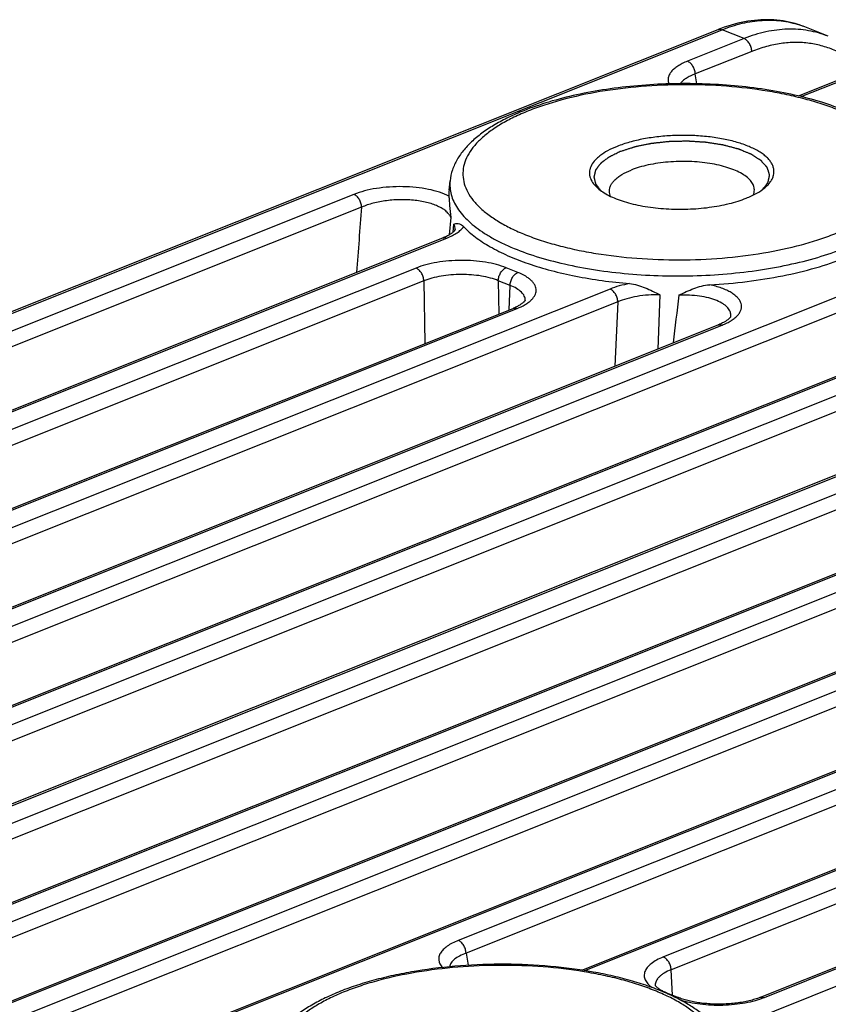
# Model space of a CAD drawing. Header units: millimetres. Extents: x 87 to 484, y 102 to 397.
# Tile 13 of 37: x 146 to 164, y 223 to 245. Entities that reach past the tile are written whole.
import ezdxf

# ---------------------------------------------------------------- set-up
doc = ezdxf.new("R2010")
doc.units = ezdxf.units.MM
doc.header["$LTSCALE"] = 32.67
doc.layers.add('00_COMPONENTS', color=7, linetype='CONTINUOUS')

msp = doc.modelspace()

# ---------------------------------------------------------------- linework, layer by layer
at = {"layer": '00_COMPONENTS'}
for p, q in [((163.627, 245.35), (163.629, 245.349)), ((163.747, 245.306), (163.747, 245.306)), ((164.285, 245.091), (163.747, 245.306)), ((125.875, 230.914), (161.775, 245.244)), ((125.965, 230.911), (161.866, 245.24)), ((162.368, 245.039), (161.866, 245.24)), ((162.368, 245.039), (161.08, 244.525)), ((162.545, 244.748), (161.256, 244.234)), ((161.292, 244.012), (161.256, 244.234)), ((161.292, 244.012), (161.256, 244.234)), ((163.606, 243.734), (164.575, 244.121)), ((163.668, 243.72), (164.666, 244.118)), ((155.655, 241.591), (155.677, 241.803)), ((153.487, 241.494), (133.945, 233.694)), ((170.768, 241.672), (134.868, 227.342)), ((170.945, 241.38), (135.045, 227.05)), ((153.664, 241.203), (134.121, 233.403)), ((155.691, 240.97), (155.658, 240.573)), ((155.746, 240.635), (155.764, 240.819)), ((137.075, 226.424), (172.975, 240.754)), ((137.166, 226.42), (173.066, 240.75)), ((155.793, 240.692), (155.793, 240.693)), ((155.793, 240.692), (155.793, 240.693)), ((155.793, 240.692), (155.793, 240.692)), ((136.472, 232.903), (155.513, 240.504)), ((136.533, 232.888), (155.604, 240.501)), ((173.568, 240.549), (137.668, 226.219)), ((173.745, 240.258), (137.845, 225.928)), ((154.902, 239.819), (138.13, 233.124)), ((157.221, 239.718), (156.952, 239.825)), ((155.079, 239.528), (138.306, 232.833)), ((139.875, 225.301), (175.776, 239.631)), ((139.966, 225.298), (175.866, 239.628)), ((155.079, 239.528), (155.1, 238.099)), ((156.775, 239.531), (156.786, 238.772)), ((157.044, 239.423), (156.775, 239.531)), ((159.318, 239.341), (139.315, 231.357)), ((176.368, 239.427), (140.468, 225.097)), ((157.022, 238.866), (157.044, 239.423)), ((159.494, 239.05), (139.491, 231.066)), ((176.545, 239.135), (140.645, 224.805)), ((157.387, 239.088), (157.387, 239.089)), ((157.387, 239.088), (157.387, 239.089)), ((159.494, 239.05), (159.426, 237.585)), ((160.452, 239.21), (160.404, 237.976)), ((140.337, 232.206), (157.11, 238.901)), ((140.428, 232.203), (157.201, 238.898)), ((162.064, 238.718), (162.064, 238.718)), ((141.271, 230.339), (161.776, 238.523)), ((141.362, 230.336), (161.867, 238.52)), ((142.675, 224.179), (178.576, 238.508)), ((142.766, 224.175), (178.666, 238.505)), ((179.168, 238.304), (143.268, 223.974)), ((179.345, 238.013), (143.445, 223.683)), ((145.475, 223.056), (181.376, 237.386)), ((145.566, 223.053), (181.467, 237.383)), ((181.969, 237.182), (146.068, 222.852)), ((182.145, 236.89), (146.245, 222.56)), ((148.276, 221.933), (184.176, 236.263)), ((148.366, 221.93), (184.267, 236.26)), ((176.369, 232.706), (155.864, 224.522)), ((176.546, 232.415), (156.041, 224.231)), ((158.676, 223.845), (178.326, 231.688)), ((158.746, 223.833), (178.416, 231.685)), ((177.303, 230.839), (160.531, 224.144)), ((177.48, 230.548), (160.707, 223.853)), ((181.307, 230.197), (162.127, 222.541)), ((162.738, 223.226), (179.511, 229.921)), ((162.829, 223.223), (179.601, 229.918)), ((156.041, 224.231), (156.092, 223.955)), ((156.041, 224.231), (156.092, 223.955)), ((160.739, 223.273), (160.707, 223.853)), ((160.348, 223.499), (160.348, 223.499)), ((160.605, 223.327), (160.874, 223.219))]:
    msp.add_line(p, q, dxfattribs=at)
for points in [[(163.747, 245.306), (163.727, 245.314), (163.662, 245.338), (163.597, 245.36), (163.53, 245.38), (163.463, 245.398), (163.395, 245.414), (163.326, 245.428), (163.256, 245.44), (163.186, 245.45), (163.115, 245.458), (163.044, 245.464), (162.972, 245.468), (162.899, 245.469), (162.826, 245.469), (162.752, 245.466), (162.678, 245.461), (162.604, 245.454), (162.529, 245.445), (162.453, 245.434), (162.378, 245.421), (162.302, 245.406), (162.225, 245.388), (162.149, 245.369), (162.072, 245.347), (161.995, 245.323), (161.918, 245.297), (161.841, 245.269), (161.775, 245.244)], [(155.793, 240.693), (155.793, 240.693), (155.793, 240.693), (155.793, 240.691), (155.792, 240.689), (155.79, 240.686), (155.788, 240.682), (155.785, 240.677), (155.781, 240.672), (155.777, 240.666), (155.771, 240.66), (155.765, 240.653), (155.758, 240.646), (155.75, 240.639), (155.741, 240.631), (155.731, 240.623), (155.72, 240.614), (155.708, 240.606), (155.695, 240.597), (155.682, 240.588), (155.667, 240.578), (155.651, 240.569), (155.634, 240.56), (155.615, 240.55), (155.595, 240.54), (155.574, 240.53), (155.552, 240.52), (155.528, 240.51), (155.513, 240.504)], [(157.387, 239.089), (157.387, 239.088), (157.387, 239.088), (157.387, 239.087), (157.386, 239.084), (157.384, 239.081), (157.382, 239.077), (157.379, 239.073), (157.375, 239.068), (157.371, 239.062), (157.365, 239.056), (157.359, 239.049), (157.352, 239.042), (157.344, 239.034), (157.335, 239.026), (157.325, 239.018), (157.314, 239.01), (157.303, 239.001), (157.29, 238.993), (157.276, 238.984), (157.261, 238.975), (157.245, 238.965), (157.228, 238.956), (157.21, 238.946), (157.191, 238.936), (157.17, 238.927), (157.148, 238.917), (157.124, 238.907), (157.11, 238.901)], [(162.064, 238.718), (162.064, 238.718), (162.063, 238.716), (162.062, 238.714), (162.061, 238.711), (162.059, 238.708), (162.056, 238.703), (162.053, 238.698), (162.049, 238.693), (162.043, 238.687), (162.037, 238.68), (162.031, 238.673), (162.023, 238.666), (162.015, 238.658), (162.005, 238.65), (161.995, 238.642), (161.984, 238.633), (161.971, 238.624), (161.958, 238.615), (161.944, 238.606), (161.929, 238.597), (161.913, 238.588), (161.896, 238.578), (161.877, 238.569), (161.857, 238.559), (161.836, 238.549), (161.814, 238.539), (161.79, 238.529), (161.776, 238.523)], [(160.605, 223.327), (160.591, 223.333), (160.569, 223.343), (160.547, 223.352), (160.527, 223.362), (160.509, 223.371), (160.491, 223.38), (160.475, 223.389), (160.46, 223.398), (160.446, 223.407), (160.433, 223.416), (160.422, 223.424), (160.411, 223.432), (160.401, 223.44), (160.392, 223.448), (160.384, 223.455), (160.376, 223.462), (160.37, 223.469), (160.365, 223.475), (160.36, 223.481), (160.356, 223.486), (160.353, 223.49), (160.351, 223.494), (160.349, 223.497), (160.348, 223.499), (160.348, 223.5)], [(162.738, 223.226), (162.723, 223.22), (162.697, 223.21), (162.67, 223.201), (162.642, 223.191), (162.612, 223.182), (162.582, 223.173), (162.551, 223.164), (162.519, 223.156), (162.487, 223.148), (162.453, 223.14), (162.419, 223.132), (162.383, 223.125), (162.348, 223.119), (162.311, 223.112), (162.274, 223.106), (162.236, 223.101), (162.198, 223.096), (162.16, 223.091), (162.12, 223.087), (162.081, 223.083), (162.041, 223.08), (162.001, 223.077), (161.961, 223.075), (161.921, 223.073), (161.88, 223.072), (161.84, 223.071), (161.799, 223.071), (161.758, 223.071), (161.718, 223.071), (161.677, 223.073), (161.637, 223.074), (161.597, 223.076), (161.557, 223.079), (161.518, 223.082), (161.479, 223.085), (161.44, 223.089), (161.402, 223.094), (161.364, 223.099), (161.327, 223.104), (161.29, 223.11), (161.254, 223.116), (161.219, 223.122), (161.184, 223.129), (161.15, 223.136), (161.117, 223.144), (161.085, 223.152), (161.054, 223.16), (161.024, 223.168), (160.995, 223.177), (160.966, 223.186), (160.939, 223.195), (160.913, 223.205), (160.887, 223.214), (160.874, 223.219)]]:
    msp.add_lwpolyline(points, dxfattribs=at)
for centre, radius, start, end in [((162.974, 243.375), 2.08, 70.0681, 71.6246), ((162.975, 243.38), 2.075, 69.2338, 70.0677), ((162.976, 243.383), 2.072, 68.1553, 69.2338), ((156.502, 241.501), 0.852, 173.9257, 183.1213), ((706.093, 196.912), 554.202, 175.41604, 175.56995), ((155.592, 240.711), 0.203, 354.7888, 355.9593), ((157.196, 239.094), 0.191, 357.7899, 358.201), ((688.588, 173.629), 531.761, 172.91652, 173.03477)]:
    msp.add_arc(centre, radius, start, end, dxfattribs=at)
for points, knots in [([(161.866, 245.24), (162.016, 245.3), (162.316, 245.397), (162.772, 245.467), (163.212, 245.456), (163.493, 245.394), (163.627, 245.35)], [0, 0, 0, 0, 0.269062, 0.523284, 0.765542, 1, 1, 1, 1]), ([(161.775, 245.244), (161.789, 245.249), (161.82, 245.254), (161.851, 245.246), (161.866, 245.24)], [0, 0, 0, 0, 0.477451, 1, 1, 1, 1]), ([(164.285, 245.091), (164.14, 245.149), (163.834, 245.235), (163.352, 245.268), (162.855, 245.205), (162.529, 245.104), (162.368, 245.039)], [0, 0, 0, 0, 0.238461, 0.481504, 0.7341, 1, 1, 1, 1]), ([(162.545, 244.748), (162.544, 244.779), (162.532, 244.841), (162.494, 244.927), (162.439, 244.997), (162.392, 245.029), (162.368, 245.039)], [0, 0, 0, 0, 0.259792, 0.527217, 0.779691, 1, 1, 1, 1]), ([(164.988, 244.417), (164.907, 244.486), (164.737, 244.613), (164.459, 244.765), (164.163, 244.874), (163.854, 244.939), (163.533, 244.959), (163.205, 244.934), (162.872, 244.865), (162.653, 244.791), (162.545, 244.748)], [0, 0, 0, 0, 0.123278, 0.244383, 0.36467, 0.485552, 0.6084, 0.734448, 0.864722, 1, 1, 1, 1]), ([(161.08, 244.525), (161.04, 244.509), (160.964, 244.476), (160.862, 244.418), (160.778, 244.356), (160.711, 244.291), (160.665, 244.222), (160.639, 244.15), (160.635, 244.077), (160.648, 244.03), (160.658, 244.008)], [0, 0, 0, 0, 0.174386, 0.332319, 0.473357, 0.598019, 0.708235, 0.807832, 0.90271, 1, 1, 1, 1]), ([(161.256, 244.234), (161.255, 244.265), (161.244, 244.327), (161.206, 244.412), (161.151, 244.482), (161.104, 244.515), (161.08, 244.525)], [0, 0, 0, 0, 0.259792, 0.527217, 0.779691, 1, 1, 1, 1]), ([(161.256, 244.234), (161.218, 244.22), (161.146, 244.191), (161.05, 244.138), (160.974, 244.081), (160.935, 244.036), (160.921, 244.013)], [0, 0, 0, 0, 0.302759, 0.570188, 0.8017, 1, 1, 1, 1]), ([(166.222, 241.892), (166.215, 241.955), (166.188, 242.081), (166.117, 242.263), (166.018, 242.436), (165.893, 242.599), (165.744, 242.753), (165.51, 242.952), (165.16, 243.177), (164.675, 243.407), (164.121, 243.604), (163.506, 243.766), (162.842, 243.889), (162.14, 243.973), (161.415, 244.016), (160.681, 244.016), (159.952, 243.975), (159.243, 243.892), (158.567, 243.769), (157.938, 243.609), (157.541, 243.473), (157.354, 243.398)], [0, 0, 0, 0, 0.019643, 0.039545, 0.059899, 0.080926, 0.10284, 0.125826, 0.175508, 0.230634, 0.291207, 0.356774, 0.42656, 0.499568, 0.574649, 0.650568, 0.726052, 0.799848, 0.870773, 0.937776, 1, 1, 1, 1]), ([(164.435, 240.6), (164.547, 240.644), (164.76, 240.737), (165.056, 240.894), (165.312, 241.062), (165.528, 241.239), (165.7, 241.423), (165.826, 241.615), (165.906, 241.812), (165.936, 242.012), (165.916, 242.212), (165.847, 242.409), (165.729, 242.6), (165.566, 242.784), (165.359, 242.96), (165.111, 243.126), (164.823, 243.281), (164.498, 243.424), (164.139, 243.553), (163.75, 243.667), (163.334, 243.766), (162.74, 243.876), (161.959, 243.967), (160.997, 244.002), (160.034, 243.961), (159.106, 243.848), (158.374, 243.693), (157.834, 243.533), (157.583, 243.443), (157.463, 243.395)], [0, 0, 0, 0, 0.03164, 0.060853, 0.087562, 0.111782, 0.133641, 0.153422, 0.171594, 0.18883, 0.20595, 0.223795, 0.243084, 0.264344, 0.287906, 0.313934, 0.342472, 0.373466, 0.406789, 0.44226, 0.479651, 0.518702, 0.600578, 0.685363, 0.770335, 0.852761, 0.930059, 0.966074, 1, 1, 1, 1]), ([(157.354, 243.398), (157.238, 243.352), (157.017, 243.256), (156.707, 243.092), (156.432, 242.915), (156.193, 242.724), (155.993, 242.517), (155.835, 242.295), (155.724, 242.056), (155.686, 241.887), (155.677, 241.803)], [0, 0, 0, 0, 0.154185, 0.298577, 0.433291, 0.558914, 0.676589, 0.787992, 0.895142, 1, 1, 1, 1]), ([(157.463, 243.395), (157.35, 243.35), (157.137, 243.257), (156.842, 243.1), (156.585, 242.932), (156.37, 242.756), (156.198, 242.571), (156.071, 242.379), (155.991, 242.183), (155.961, 241.982), (155.981, 241.782), (156.051, 241.585), (156.168, 241.394), (156.331, 241.21), (156.538, 241.034), (156.787, 240.868), (157.075, 240.713), (157.399, 240.57), (157.758, 240.441), (158.147, 240.327), (158.563, 240.228), (159.158, 240.118), (159.939, 240.027), (160.9, 239.993), (161.863, 240.033), (162.791, 240.146), (163.524, 240.301), (164.063, 240.461), (164.314, 240.552), (164.435, 240.6)], [0, 0, 0, 0, 0.03164, 0.060853, 0.087562, 0.111782, 0.133641, 0.153422, 0.171594, 0.18883, 0.20595, 0.223795, 0.243084, 0.264344, 0.287906, 0.313934, 0.342472, 0.373466, 0.406789, 0.44226, 0.479651, 0.518702, 0.600578, 0.685363, 0.770335, 0.852761, 0.930059, 0.966074, 1, 1, 1, 1]), ([(162.841, 241.647), (162.867, 241.668), (162.913, 241.711), (162.971, 241.781), (163.014, 241.853), (163.041, 241.927), (163.051, 242.002), (163.045, 242.077), (163.022, 242.151), (162.984, 242.223), (162.93, 242.293), (162.861, 242.361), (162.777, 242.425), (162.643, 242.51), (162.441, 242.605), (162.163, 242.696), (161.85, 242.767), (161.509, 242.815), (161.152, 242.839), (160.789, 242.838), (160.43, 242.812), (160.087, 242.761), (159.77, 242.689), (159.571, 242.623), (159.479, 242.586)], [0, 0, 0, 0, 0.022814, 0.043636, 0.062738, 0.080532, 0.097564, 0.114482, 0.131948, 0.150551, 0.170749, 0.192861, 0.217078, 0.243489, 0.302837, 0.370366, 0.444836, 0.524583, 0.607673, 0.692009, 0.775439, 0.85585, 0.931275, 1, 1, 1, 1]), ([(162.793, 241.608), (162.801, 241.619), (162.817, 241.641), (162.838, 241.668), (162.854, 241.69), (162.867, 241.706), (162.879, 241.723), (162.889, 241.736), (162.897, 241.747), (162.902, 241.754), (162.907, 241.759), (162.909, 241.763), (162.911, 241.766), (162.913, 241.768), (162.914, 241.769), (162.914, 241.771), (162.914, 241.772), (162.915, 241.774), (162.915, 241.777), (162.916, 241.782), (162.918, 241.789), (162.92, 241.797), (162.922, 241.809), (162.925, 241.823), (162.929, 241.84), (162.932, 241.857), (162.936, 241.874), (162.939, 241.888), (162.941, 241.899), (162.943, 241.907), (162.945, 241.916), (162.946, 241.923), (162.947, 241.929), (162.948, 241.932), (162.949, 241.935), (162.949, 241.936), (162.949, 241.937), (162.948, 241.939), (162.947, 241.942), (162.946, 241.946), (162.944, 241.951), (162.942, 241.958), (162.939, 241.967), (162.935, 241.978), (162.931, 241.993), (162.925, 242.01), (162.92, 242.027), (162.914, 242.044), (162.909, 242.061), (162.904, 242.075), (162.901, 242.085), (162.899, 242.091), (162.898, 242.095), (162.897, 242.099), (162.896, 242.102), (162.895, 242.104), (162.892, 242.108), (162.889, 242.112), (162.885, 242.116), (162.88, 242.121), (162.875, 242.128), (162.868, 242.136), (162.858, 242.146), (162.846, 242.159), (162.832, 242.175), (162.818, 242.191), (162.804, 242.207), (162.792, 242.22), (162.783, 242.231), (162.776, 242.239), (162.769, 242.247), (162.764, 242.253), (162.76, 242.257), (162.759, 242.259), (162.757, 242.26), (162.757, 242.261), (162.755, 242.262), (162.753, 242.263), (162.751, 242.265), (162.747, 242.267), (162.743, 242.27), (162.737, 242.274), (162.729, 242.279), (162.72, 242.285), (162.709, 242.292), (162.694, 242.302), (162.675, 242.314), (162.645, 242.333), (162.615, 242.353), (162.589, 242.37), (162.573, 242.379), (162.562, 242.387), (162.553, 242.393), (162.545, 242.397), (162.541, 242.401), (162.537, 242.403), (162.535, 242.405), (162.532, 242.405), (162.53, 242.406), (162.525, 242.408), (162.519, 242.411), (162.51, 242.415), (162.497, 242.42), (162.478, 242.428), (162.453, 242.438), (162.424, 242.45), (162.385, 242.466), (162.346, 242.482), (162.312, 242.496), (162.292, 242.505), (162.28, 242.51), (162.27, 242.514), (162.263, 242.517), (162.257, 242.519), (162.252, 242.521), (162.249, 242.522), (162.247, 242.523), (162.244, 242.524), (162.239, 242.526), (162.228, 242.528), (162.213, 242.532), (162.196, 242.537), (162.172, 242.543), (162.142, 242.551), (162.106, 242.561), (162.071, 242.57), (162.035, 242.58), (161.999, 242.589), (161.97, 242.597), (161.946, 242.603), (161.928, 242.608), (161.913, 242.612), (161.903, 242.615), (161.898, 242.616), (161.895, 242.617), (161.891, 242.618), (161.887, 242.618), (161.881, 242.619), (161.869, 242.621), (161.853, 242.624), (161.833, 242.627), (161.807, 242.631), (161.761, 242.638), (161.709, 242.646), (161.656, 242.654), (161.617, 242.66), (161.578, 242.667), (161.548, 242.671), (161.529, 242.674), (161.52, 242.676), (161.514, 242.677), (161.509, 242.677), (161.504, 242.678), (161.497, 242.678), (161.488, 242.679), (161.474, 242.68), (161.456, 242.681), (161.435, 242.682), (161.406, 242.684), (161.357, 242.687), (161.3, 242.691), (161.243, 242.694), (161.201, 242.697), (161.165, 242.699), (161.137, 242.701), (161.119, 242.702), (161.105, 242.703), (161.096, 242.704), (161.089, 242.704), (161.082, 242.704), (161.07, 242.704), (161.052, 242.704), (161.024, 242.703), (160.989, 242.702), (160.932, 242.701), (160.875, 242.7), (160.819, 242.699), (160.776, 242.698), (160.741, 242.697), (160.713, 242.696), (160.695, 242.696), (160.681, 242.696), (160.672, 242.696), (160.665, 242.695), (160.658, 242.694), (160.646, 242.693), (160.628, 242.691), (160.6, 242.688), (160.566, 242.684), (160.51, 242.678), (160.454, 242.672), (160.398, 242.666), (160.363, 242.662), (160.335, 242.659), (160.314, 242.657), (160.297, 242.655), (160.283, 242.654), (160.274, 242.653), (160.267, 242.652), (160.26, 242.651), (160.252, 242.65), (160.243, 242.648), (160.23, 242.645), (160.214, 242.642), (160.189, 242.637), (160.157, 242.63), (160.119, 242.623), (160.081, 242.615), (160.043, 242.607), (160.005, 242.599), (159.973, 242.593), (159.947, 242.588), (159.928, 242.584), (159.912, 242.581), (159.9, 242.578), (159.892, 242.576), (159.885, 242.575), (159.881, 242.574), (159.877, 242.572), (159.868, 242.57), (159.856, 242.566), (159.839, 242.56), (159.816, 242.553), (159.788, 242.544), (159.742, 242.529), (159.686, 242.511), (159.617, 242.489), (159.572, 242.474), (159.549, 242.467)], [0, 0, 0, 0, 0.015625, 0.03125, 0.039062, 0.046875, 0.054688, 0.0625, 0.066406, 0.070312, 0.072266, 0.074219, 0.075195, 0.076172, 0.077148, 0.077637, 0.078125, 0.079102, 0.080078, 0.082031, 0.085938, 0.089844, 0.09375, 0.101562, 0.109375, 0.117188, 0.125, 0.132812, 0.136719, 0.140625, 0.144531, 0.148438, 0.150391, 0.152344, 0.15332, 0.153809, 0.154297, 0.155273, 0.15625, 0.158203, 0.160156, 0.164062, 0.167969, 0.171875, 0.179688, 0.1875, 0.195312, 0.203125, 0.210938, 0.21875, 0.222656, 0.224609, 0.226562, 0.228516, 0.229492, 0.230469, 0.232422, 0.234375, 0.236328, 0.238281, 0.242188, 0.246094, 0.25, 0.257812, 0.265625, 0.273438, 0.28125, 0.289062, 0.292969, 0.296875, 0.300781, 0.304688, 0.305664, 0.306641, 0.307129, 0.307617, 0.308105, 0.308594, 0.30957, 0.310547, 0.3125, 0.314453, 0.316406, 0.320312, 0.324219, 0.328125, 0.335938, 0.34375, 0.359375, 0.367188, 0.371094, 0.375, 0.378906, 0.380859, 0.382812, 0.383789, 0.384766, 0.385254, 0.385742, 0.386719, 0.388672, 0.390625, 0.394531, 0.398438, 0.40625, 0.414062, 0.421875, 0.4375, 0.445312, 0.449219, 0.453125, 0.455078, 0.457031, 0.458984, 0.459961, 0.460938, 0.461426, 0.461914, 0.462891, 0.464844, 0.46875, 0.472656, 0.476562, 0.484375, 0.492188, 0.5, 0.507812, 0.515625, 0.523438, 0.527344, 0.53125, 0.535156, 0.537109, 0.538086, 0.538574, 0.539062, 0.540039, 0.541016, 0.542969, 0.546875, 0.550781, 0.554688, 0.5625, 0.578125, 0.585938, 0.59375, 0.601562, 0.609375, 0.611328, 0.613281, 0.614258, 0.615234, 0.616211, 0.617188, 0.619141, 0.621094, 0.625, 0.628906, 0.632812, 0.640625, 0.65625, 0.664062, 0.671875, 0.679688, 0.683594, 0.6875, 0.689453, 0.691406, 0.692383, 0.693359, 0.695312, 0.699219, 0.703125, 0.710938, 0.71875, 0.734375, 0.742188, 0.75, 0.757812, 0.761719, 0.765625, 0.767578, 0.769531, 0.770508, 0.771484, 0.773438, 0.777344, 0.78125, 0.789062, 0.796875, 0.8125, 0.820312, 0.828125, 0.832031, 0.835938, 0.839844, 0.841797, 0.84375, 0.844727, 0.845703, 0.847656, 0.849609, 0.851562, 0.855469, 0.859375, 0.867188, 0.875, 0.882812, 0.890625, 0.898438, 0.90625, 0.910156, 0.914062, 0.917969, 0.919922, 0.921875, 0.922852, 0.923828, 0.924805, 0.925781, 0.929688, 0.933594, 0.9375, 0.945312, 0.953125, 0.96875, 0.984375, 1, 1, 1, 1]), ([(159.479, 242.586), (159.405, 242.557), (159.27, 242.495), (159.117, 242.4), (159.019, 242.317), (158.943, 242.238), (158.886, 242.152), (158.856, 242.061), (158.847, 241.994), (158.851, 241.927), (158.875, 241.837), (158.941, 241.725), (159.018, 241.651), (159.062, 241.615)], [0, 0, 0, 0, 0.17498, 0.32766, 0.395649, 0.458305, 0.569442, 0.619968, 0.668665, 0.717021, 0.766561, 0.874199, 1, 1, 1, 1]), ([(159.549, 242.467), (159.534, 242.459), (159.502, 242.444), (159.454, 242.42), (159.414, 242.401), (159.382, 242.386), (159.358, 242.374), (159.339, 242.364), (159.323, 242.357), (159.313, 242.352), (159.305, 242.348), (159.3, 242.345), (159.296, 242.344), (159.294, 242.343), (159.293, 242.342), (159.291, 242.34), (159.287, 242.337), (159.28, 242.332), (159.271, 242.325), (159.262, 242.319), (159.25, 242.31), (159.23, 242.294), (159.2, 242.272), (159.17, 242.25), (159.15, 242.235), (159.138, 242.226), (159.129, 242.22), (159.122, 242.214), (159.116, 242.21), (159.112, 242.207), (159.109, 242.205), (159.107, 242.203), (159.106, 242.202), (159.105, 242.201), (159.103, 242.199), (159.101, 242.196), (159.097, 242.191), (159.092, 242.185), (159.085, 242.175), (159.076, 242.163), (159.065, 242.149), (159.054, 242.134), (159.043, 242.119), (159.032, 242.105), (159.021, 242.09), (159.011, 242.078), (159.004, 242.068), (158.999, 242.062), (158.996, 242.057), (158.993, 242.054), (158.991, 242.051), (158.989, 242.049), (158.988, 242.047), (158.987, 242.046), (158.987, 242.046), (158.987, 242.044), (158.986, 242.042), (158.986, 242.039), (158.985, 242.035), (158.984, 242.03), (158.982, 242.024), (158.98, 242.014), (158.977, 242.002), (158.973, 241.987), (158.97, 241.972), (158.966, 241.957), (158.963, 241.943), (158.959, 241.928), (158.956, 241.915), (158.954, 241.905), (158.952, 241.899), (158.951, 241.894), (158.95, 241.891), (158.95, 241.889), (158.95, 241.888), (158.95, 241.887), (158.95, 241.885), (158.951, 241.883), (158.952, 241.879), (158.953, 241.875), (158.955, 241.868), (158.957, 241.861), (158.959, 241.851), (158.964, 241.834), (158.97, 241.809), (158.976, 241.785), (158.981, 241.767), (158.984, 241.757), (158.985, 241.75), (158.987, 241.744), (158.988, 241.739), (158.989, 241.736), (158.99, 241.733), (158.99, 241.732), (158.99, 241.731), (158.991, 241.729), (158.993, 241.727), (158.995, 241.724), (158.999, 241.72), (159.004, 241.714), (159.011, 241.704), (159.021, 241.692), (159.032, 241.678), (159.047, 241.658), (159.066, 241.634), (159.089, 241.605), (159.104, 241.586), (159.112, 241.577)], [0, 0, 0, 0, 0.03125, 0.0625, 0.09375, 0.109375, 0.125, 0.140625, 0.148438, 0.15625, 0.160156, 0.164062, 0.166016, 0.166992, 0.167969, 0.169922, 0.171875, 0.179688, 0.1875, 0.195312, 0.203125, 0.21875, 0.25, 0.28125, 0.296875, 0.304688, 0.3125, 0.320312, 0.324219, 0.328125, 0.330078, 0.332031, 0.333008, 0.333984, 0.335938, 0.339844, 0.34375, 0.351562, 0.359375, 0.375, 0.390625, 0.40625, 0.421875, 0.4375, 0.453125, 0.46875, 0.476562, 0.484375, 0.488281, 0.492188, 0.496094, 0.498047, 0.499023, 0.5, 0.500977, 0.501953, 0.503906, 0.507812, 0.511719, 0.515625, 0.523438, 0.53125, 0.546875, 0.5625, 0.578125, 0.59375, 0.609375, 0.625, 0.640625, 0.648438, 0.65625, 0.660156, 0.664062, 0.666016, 0.666992, 0.667969, 0.669922, 0.671875, 0.675781, 0.679688, 0.6875, 0.695312, 0.703125, 0.71875, 0.75, 0.78125, 0.796875, 0.804688, 0.8125, 0.820312, 0.824219, 0.828125, 0.830078, 0.832031, 0.833008, 0.833984, 0.835938, 0.839844, 0.84375, 0.851562, 0.859375, 0.875, 0.890625, 0.90625, 0.9375, 0.96875, 1, 1, 1, 1]), ([(162.602, 241.599), (162.602, 241.615), (162.599, 241.648), (162.58, 241.714), (162.531, 241.796), (162.44, 241.885), (162.32, 241.968), (162.171, 242.042), (161.996, 242.106), (161.8, 242.16), (161.507, 242.216), (161.118, 242.251), (160.723, 242.242), (160.411, 242.207), (160.19, 242.167), (159.986, 242.116), (159.858, 242.072), (159.797, 242.048)], [0, 0, 0, 0, 0.015794, 0.032021, 0.067181, 0.107868, 0.155188, 0.209391, 0.270151, 0.336763, 0.408247, 0.560956, 0.717742, 0.794191, 0.867513, 0.936473, 1, 1, 1, 1]), ([(159.302, 241.571), (159.302, 241.593), (159.308, 241.638), (159.333, 241.705), (159.374, 241.77), (159.431, 241.832), (159.502, 241.892), (159.622, 241.971), (159.725, 242.019), (159.797, 242.048)], [0, 0, 0, 0, 0.091399, 0.187368, 0.291716, 0.40714, 0.535263, 0.676843, 1, 1, 1, 1]), ([(155.677, 241.803), (155.672, 241.751), (155.671, 241.645), (155.699, 241.485), (155.757, 241.328), (155.844, 241.174), (155.959, 241.024), (156.102, 240.878), (156.272, 240.737), (156.467, 240.602), (156.688, 240.473), (157.023, 240.306), (157.497, 240.12), (158.125, 239.939), (158.816, 239.797), (159.553, 239.697), (160.321, 239.643), (161.103, 239.634), (161.882, 239.672), (162.64, 239.755), (163.361, 239.881), (164.029, 240.048), (164.449, 240.191), (164.646, 240.27)], [0, 0, 0, 0, 0.015887, 0.031953, 0.048638, 0.066326, 0.085318, 0.105834, 0.128017, 0.151947, 0.177655, 0.205127, 0.265136, 0.331333, 0.402736, 0.47815, 0.556228, 0.63553, 0.714579, 0.791901, 0.866085, 0.935828, 1, 1, 1, 1]), ([(155.651, 241.455), (155.584, 241.49), (155.431, 241.55), (155.179, 241.615), (154.898, 241.657), (154.6, 241.674), (154.298, 241.666), (154.005, 241.634), (153.734, 241.579), (153.565, 241.526), (153.487, 241.494)], [0, 0, 0, 0, 0.103233, 0.221596, 0.35134, 0.487777, 0.625786, 0.760236, 0.886342, 1, 1, 1, 1]), ([(153.664, 241.203), (153.663, 241.234), (153.652, 241.297), (153.614, 241.382), (153.559, 241.452), (153.512, 241.485), (153.487, 241.494)], [0, 0, 0, 0, 0.259792, 0.527217, 0.779691, 1, 1, 1, 1]), ([(159.062, 241.615), (159.101, 241.583), (159.188, 241.524), (159.335, 241.445), (159.504, 241.375), (159.693, 241.313), (159.9, 241.26), (160.2, 241.202), (160.598, 241.159), (161.086, 241.152), (161.566, 241.191), (161.948, 241.26), (162.228, 241.338), (162.357, 241.383), (162.419, 241.408)], [0, 0, 0, 0, 0.042927, 0.090913, 0.143822, 0.201314, 0.262894, 0.327955, 0.465629, 0.608171, 0.748939, 0.881444, 0.942783, 1, 1, 1, 1]), ([(159.331, 241.45), (159.322, 241.469), (159.308, 241.509), (159.302, 241.55), (159.302, 241.571)], [0, 0, 0, 0, 0.510479, 1, 1, 1, 1]), ([(162.419, 241.408), (162.5, 241.44), (162.648, 241.508), (162.784, 241.598), (162.841, 241.647)], [0, 0, 0, 0, 0.538514, 1, 1, 1, 1]), ([(162.575, 241.477), (162.584, 241.497), (162.598, 241.536), (162.602, 241.578), (162.602, 241.599)], [0, 0, 0, 0, 0.510495, 1, 1, 1, 1]), ([(155.691, 240.97), (155.683, 240.994), (155.656, 241.042), (155.597, 241.106), (155.518, 241.165), (155.42, 241.219), (155.305, 241.266), (155.175, 241.305), (155.033, 241.336), (154.827, 241.366), (154.558, 241.379), (154.237, 241.358), (153.936, 241.302), (153.749, 241.241), (153.664, 241.203)], [0, 0, 0, 0, 0.035133, 0.074767, 0.119996, 0.171236, 0.228388, 0.290987, 0.358297, 0.429384, 0.578478, 0.729135, 0.872261, 1, 1, 1, 1]), ([(155.651, 241.455), (155.653, 241.424), (155.657, 241.353), (155.668, 241.191), (155.68, 241.061), (155.691, 240.97)], [0, 0, 0, 0, 0.191072, 0.435605, 1, 1, 1, 1]), ([(155.764, 240.819), (155.78, 240.824), (155.813, 240.832), (155.868, 240.832), (155.93, 240.811), (155.968, 240.78), (155.986, 240.761)], [0, 0, 0, 0, 0.199743, 0.416959, 0.66978, 1, 1, 1, 1]), ([(155.794, 240.697), (155.795, 240.718), (155.791, 240.761), (155.775, 240.8), (155.764, 240.819)], [0, 0, 0, 0, 0.487167, 1, 1, 1, 1]), ([(155.604, 240.501), (155.647, 240.518), (155.727, 240.554), (155.834, 240.616), (155.921, 240.684), (155.968, 240.735), (155.986, 240.761)], [0, 0, 0, 0, 0.296095, 0.561488, 0.795562, 1, 1, 1, 1]), ([(155.986, 240.761), (156.068, 240.674), (156.26, 240.507), (156.6, 240.288), (157.005, 240.087), (157.469, 239.908), (157.985, 239.754), (158.546, 239.626), (159.143, 239.527), (159.553, 239.482), (159.762, 239.464)], [0, 0, 0, 0, 0.087657, 0.186981, 0.298143, 0.420651, 0.553537, 0.695479, 0.844893, 1, 1, 1, 1]), ([(155.513, 240.504), (155.527, 240.509), (155.558, 240.514), (155.589, 240.507), (155.604, 240.501)], [0, 0, 0, 0, 0.477451, 1, 1, 1, 1]), ([(156.952, 239.825), (156.881, 239.854), (156.727, 239.903), (156.48, 239.954), (156.211, 239.986), (155.931, 239.996), (155.651, 239.984), (155.381, 239.951), (155.131, 239.898), (154.975, 239.848), (154.902, 239.819)], [0, 0, 0, 0, 0.109762, 0.23174, 0.362433, 0.497776, 0.633421, 0.765002, 0.888396, 1, 1, 1, 1]), ([(161.585, 239.438), (161.869, 239.453), (162.426, 239.502), (163.232, 239.63), (163.978, 239.807), (164.446, 239.964), (164.664, 240.051)], [0, 0, 0, 0, 0.271013, 0.531618, 0.776232, 1, 1, 1, 1]), ([(155.079, 239.528), (155.078, 239.559), (155.067, 239.621), (155.029, 239.707), (154.974, 239.777), (154.927, 239.809), (154.902, 239.819)], [0, 0, 0, 0, 0.259792, 0.527217, 0.779691, 1, 1, 1, 1]), ([(156.775, 239.531), (156.776, 239.562), (156.786, 239.625), (156.824, 239.711), (156.879, 239.782), (156.927, 239.816), (156.952, 239.825)], [0, 0, 0, 0, 0.258068, 0.524526, 0.777467, 1, 1, 1, 1]), ([(157.044, 239.423), (157.044, 239.454), (157.055, 239.517), (157.092, 239.604), (157.148, 239.675), (157.196, 239.708), (157.221, 239.718)], [0, 0, 0, 0, 0.258068, 0.524526, 0.777467, 1, 1, 1, 1]), ([(157.201, 238.898), (157.263, 238.923), (157.352, 238.964), (157.456, 239.032), (157.519, 239.084), (157.569, 239.138), (157.606, 239.193), (157.629, 239.251), (157.638, 239.309), (157.632, 239.367), (157.611, 239.425), (157.577, 239.48), (157.53, 239.534), (157.469, 239.585), (157.368, 239.652), (157.282, 239.693), (157.221, 239.718)], [0, 0, 0, 0, 0.16285, 0.234382, 0.299245, 0.357784, 0.410754, 0.459416, 0.505573, 0.551424, 0.59922, 0.650891, 0.707844, 0.770959, 0.840682, 1, 1, 1, 1]), ([(156.775, 239.531), (156.717, 239.555), (156.589, 239.597), (156.385, 239.641), (156.162, 239.667), (155.931, 239.676), (155.699, 239.666), (155.475, 239.639), (155.268, 239.594), (155.139, 239.552), (155.079, 239.528)], [0, 0, 0, 0, 0.109937, 0.231961, 0.362617, 0.497874, 0.633423, 0.76493, 0.888308, 1, 1, 1, 1]), ([(157.387, 239.089), (157.388, 239.104), (157.385, 239.137), (157.368, 239.184), (157.339, 239.23), (157.284, 239.291), (157.186, 239.361), (157.095, 239.403), (157.044, 239.423)], [0, 0, 0, 0, 0.092869, 0.189501, 0.293897, 0.408986, 0.677236, 1, 1, 1, 1]), ([(159.762, 239.464), (159.683, 239.45), (159.532, 239.416), (159.386, 239.368), (159.318, 239.341)], [0, 0, 0, 0, 0.52408, 1, 1, 1, 1]), ([(159.494, 239.05), (159.493, 239.081), (159.482, 239.143), (159.444, 239.229), (159.389, 239.299), (159.342, 239.332), (159.318, 239.341)], [0, 0, 0, 0, 0.259792, 0.527217, 0.779691, 1, 1, 1, 1]), ([(159.762, 239.464), (159.823, 239.459), (159.944, 239.434), (160.176, 239.351), (160.342, 239.266), (160.452, 239.21)], [0, 0, 0, 0, 0.24765, 0.498044, 1, 1, 1, 1]), ([(160.885, 239.203), (160.996, 239.257), (161.164, 239.336), (161.4, 239.413), (161.523, 239.434), (161.585, 239.438)], [0, 0, 0, 0, 0.498833, 0.749683, 1, 1, 1, 1]), ([(161.867, 238.52), (161.905, 238.535), (161.977, 238.567), (162.076, 238.622), (162.159, 238.681), (162.226, 238.743), (162.275, 238.808), (162.305, 238.876), (162.315, 238.945), (162.304, 239.014), (162.273, 239.082), (162.223, 239.146), (162.155, 239.207), (162.07, 239.264), (161.969, 239.316), (161.808, 239.382), (161.676, 239.418), (161.585, 239.438)], [0, 0, 0, 0, 0.07824, 0.149524, 0.213642, 0.270733, 0.321446, 0.367128, 0.409945, 0.452712, 0.498297, 0.548994, 0.606272, 0.670861, 0.742923, 0.822216, 1, 1, 1, 1]), ([(160.452, 239.21), (160.365, 239.212), (160.192, 239.207), (159.94, 239.178), (159.706, 239.128), (159.561, 239.079), (159.494, 239.05)], [0, 0, 0, 0, 0.268068, 0.530506, 0.777344, 1, 1, 1, 1]), ([(162.064, 238.718), (162.066, 238.734), (162.068, 238.769), (162.053, 238.839), (162.01, 238.905), (161.951, 238.962), (161.869, 239.021), (161.741, 239.085), (161.559, 239.143), (161.35, 239.183), (161.122, 239.204), (160.965, 239.206), (160.885, 239.203)], [0, 0, 0, 0, 0.036423, 0.073162, 0.153595, 0.200051, 0.251438, 0.369606, 0.507486, 0.661761, 0.827725, 1, 1, 1, 1]), ([(157.11, 238.901), (157.123, 238.906), (157.155, 238.911), (157.186, 238.904), (157.201, 238.898)], [0, 0, 0, 0, 0.477451, 1, 1, 1, 1]), ([(161.776, 238.523), (161.79, 238.529), (161.821, 238.534), (161.852, 238.526), (161.867, 238.52)], [0, 0, 0, 0, 0.477451, 1, 1, 1, 1]), ([(155.864, 224.522), (155.817, 224.503), (155.73, 224.464), (155.614, 224.394), (155.523, 224.319), (155.457, 224.239), (155.426, 224.166), (155.418, 224.109), (155.421, 224.052), (155.445, 223.979), (155.482, 223.929), (155.503, 223.905)], [0, 0, 0, 0, 0.176279, 0.332695, 0.468922, 0.586485, 0.689711, 0.738458, 0.786805, 0.887089, 1, 1, 1, 1]), ([(156.041, 224.231), (156.04, 224.261), (156.029, 224.324), (155.991, 224.409), (155.936, 224.479), (155.889, 224.512), (155.864, 224.522)], [0, 0, 0, 0, 0.259792, 0.527217, 0.779691, 1, 1, 1, 1]), ([(156.041, 224.231), (155.99, 224.212), (155.897, 224.174), (155.794, 224.11), (155.733, 224.053), (155.7, 224.011), (155.678, 223.967), (155.671, 223.937), (155.669, 223.922)], [0, 0, 0, 0, 0.32385, 0.594839, 0.710993, 0.815537, 0.910725, 1, 1, 1, 1]), ([(160.531, 224.144), (160.478, 224.123), (160.381, 224.079), (160.257, 223.999), (160.164, 223.912), (160.115, 223.831), (160.097, 223.765), (160.094, 223.718), (160.101, 223.67), (160.124, 223.605), (160.18, 223.526), (160.241, 223.474), (160.275, 223.449)], [0, 0, 0, 0, 0.17383, 0.324572, 0.452449, 0.560951, 0.610514, 0.658705, 0.707158, 0.757478, 0.86864, 1, 1, 1, 1]), ([(160.707, 223.853), (160.706, 223.884), (160.695, 223.946), (160.657, 224.031), (160.602, 224.101), (160.555, 224.134), (160.531, 224.144)], [0, 0, 0, 0, 0.259792, 0.527217, 0.779691, 1, 1, 1, 1]), ([(160.602, 223.318), (160.48, 223.372), (160.224, 223.472), (159.82, 223.602), (159.387, 223.713), (158.767, 223.839), (157.948, 223.946), (156.936, 223.992), (155.919, 223.957), (155.087, 223.86), (154.45, 223.741), (154.001, 223.635), (153.578, 223.511), (153.309, 223.414), (153.18, 223.363)], [0, 0, 0, 0, 0.052751, 0.108798, 0.167881, 0.229651, 0.359495, 0.494459, 0.630198, 0.762308, 0.825713, 0.886718, 0.944921, 1, 1, 1, 1]), ([(160.261, 220.564), (160.373, 220.609), (160.586, 220.702), (160.882, 220.859), (161.138, 221.026), (161.354, 221.203), (161.526, 221.388), (161.652, 221.579), (161.732, 221.776), (161.762, 221.976), (161.742, 222.177), (161.672, 222.373), (161.555, 222.565), (161.392, 222.748), (161.185, 222.924), (160.937, 223.09), (160.649, 223.245), (160.324, 223.388), (159.965, 223.517), (159.576, 223.632), (159.16, 223.73), (158.566, 223.841), (157.784, 223.932), (156.823, 223.966), (155.86, 223.925), (154.932, 223.812), (154.2, 223.657), (153.66, 223.497), (153.409, 223.407), (153.289, 223.359)], [0, 0, 0, 0, 0.03164, 0.060853, 0.087562, 0.111782, 0.133641, 0.153422, 0.171594, 0.18883, 0.20595, 0.223795, 0.243084, 0.264344, 0.287906, 0.313934, 0.342472, 0.373466, 0.406789, 0.44226, 0.479651, 0.518702, 0.600578, 0.685363, 0.770335, 0.852761, 0.930059, 0.966074, 1, 1, 1, 1]), ([(160.707, 223.853), (160.653, 223.832), (160.578, 223.797), (160.489, 223.738), (160.437, 223.694), (160.395, 223.647), (160.366, 223.599), (160.349, 223.549), (160.347, 223.516), (160.348, 223.499)], [0, 0, 0, 0, 0.324281, 0.465818, 0.593558, 0.708396, 0.812194, 0.907994, 1, 1, 1, 1]), ([(153.18, 223.363), (153.064, 223.316), (152.843, 223.22), (152.533, 223.057), (152.257, 222.879), (152.019, 222.688), (151.819, 222.482), (151.661, 222.259), (151.55, 222.02), (151.512, 221.852), (151.503, 221.767)], [0, 0, 0, 0, 0.154185, 0.298577, 0.433291, 0.558914, 0.676589, 0.787992, 0.895142, 1, 1, 1, 1]), ([(153.289, 223.359), (153.176, 223.314), (152.963, 223.221), (152.668, 223.064), (152.411, 222.897), (152.196, 222.72), (152.024, 222.535), (151.897, 222.344), (151.817, 222.147), (151.787, 221.947), (151.807, 221.746), (151.877, 221.549), (151.994, 221.358), (152.157, 221.174), (152.364, 220.999), (152.613, 220.833), (152.9, 220.678), (153.225, 220.535), (153.584, 220.406), (153.973, 220.291), (154.389, 220.193), (154.984, 220.082), (155.765, 219.991), (156.726, 219.957), (157.689, 219.997), (158.617, 220.111), (159.35, 220.266), (159.889, 220.425), (160.14, 220.516), (160.261, 220.564)], [0, 0, 0, 0, 0.03164, 0.060853, 0.087562, 0.111782, 0.133641, 0.153422, 0.171594, 0.18883, 0.20595, 0.223795, 0.243084, 0.264344, 0.287906, 0.313934, 0.342472, 0.373466, 0.406789, 0.44226, 0.479651, 0.518702, 0.600578, 0.685363, 0.770335, 0.852761, 0.930059, 0.966074, 1, 1, 1, 1]), ([(160.605, 223.327), (160.602, 223.328), (160.589, 223.333), (160.574, 223.335), (160.563, 223.335)], [0, 0, 0, 0, 0.247236, 1, 1, 1, 1]), ([(162.048, 221.856), (162.039, 221.933), (162.004, 222.085), (161.906, 222.302), (161.769, 222.505), (161.597, 222.694), (161.392, 222.87), (161.156, 223.033), (160.89, 223.185), (160.701, 223.275), (160.602, 223.318)], [0, 0, 0, 0, 0.10745, 0.216879, 0.329899, 0.448257, 0.573496, 0.706781, 0.84884, 1, 1, 1, 1]), ([(160.874, 223.219), (160.863, 223.224), (160.84, 223.229), (160.816, 223.227), (160.804, 223.224)], [0, 0, 0, 0, 0.486923, 1, 1, 1, 1]), ([(160.908, 223.171), (160.98, 223.148), (161.133, 223.11), (161.372, 223.071), (161.626, 223.05), (161.886, 223.048), (162.144, 223.064), (162.391, 223.098), (162.619, 223.15), (162.762, 223.196), (162.829, 223.223)], [0, 0, 0, 0, 0.115809, 0.241142, 0.372775, 0.507151, 0.640573, 0.769391, 0.89019, 1, 1, 1, 1]), ([(162.738, 223.226), (162.752, 223.231), (162.783, 223.236), (162.814, 223.229), (162.829, 223.223)], [0, 0, 0, 0, 0.477451, 1, 1, 1, 1])]:
    msp.add_open_spline(points, degree=3, knots=knots, dxfattribs=at)

doc.saveas('drawing.dxf')
